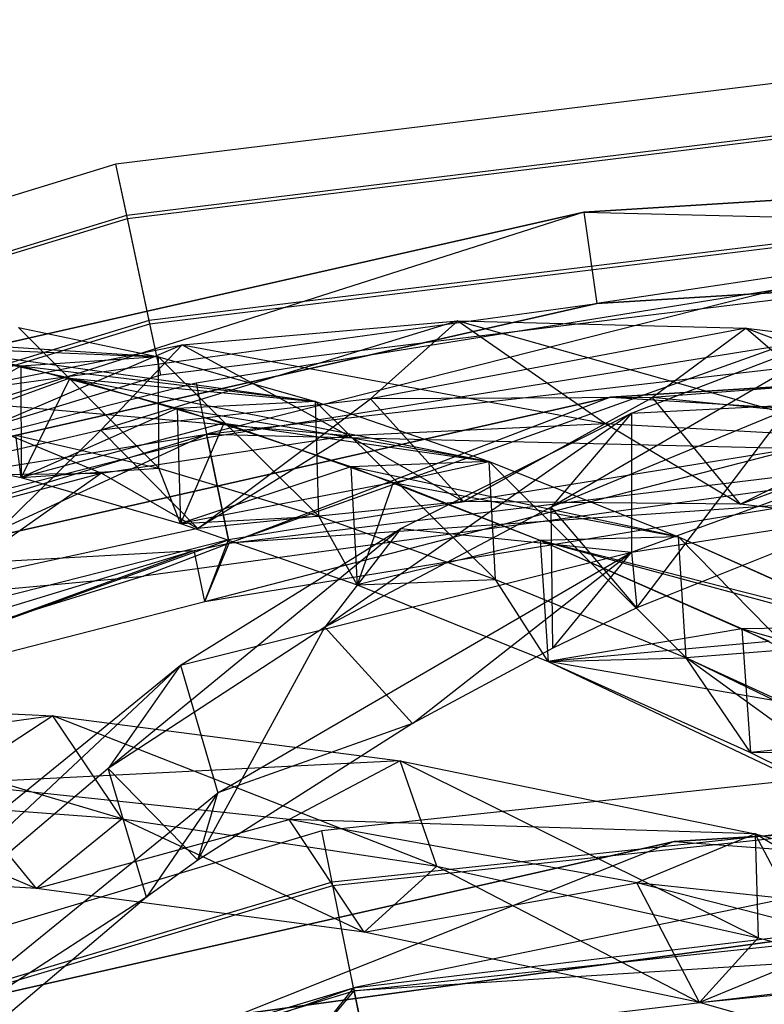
# Model space of a CAD drawing. Extents: x 5.4 to 34.8, y -14.7 to 14.7.
# Tile 220 of 251: x 16.9 to 18.5, y 12.6 to 14.7. Entities that reach past the tile are written whole.
import ezdxf

# ---------------------------------------------------------------- set-up
doc = ezdxf.new("R2010")
doc.units = 0
doc.header["$LTSCALE"] = 2.54
doc.layers.get('0').update_dxf_attribs({"color": 13, "linetype": 'CONTINUOUS'})

# ---------------------------------------------------------------- blocks, each defined once
blk = doc.blocks.new('BOHO_S_PM_7777_STL')
at = {"color": 0}
for p, q in [((19.6077, 14.7244, 7.6533), (17.0587, 14.4114, 7.6533)), ((19.6077, 14.7244, 7.6533), (17.0587, 14.4114, 7.6533)), ((17.0822, 14.3009, 7.8575), (19.6117, 14.6115, 7.8575)), ((17.0822, 14.3009, 7.8575), (19.6117, 14.6115, 7.8575)), ((17.0837, 14.2937, 7.4533), (19.6119, 14.6041, 7.4533)), ((17.0837, 14.2937, 7.4533), (19.6119, 14.6041, 7.4533)), ((20.3936, 14.451, 10.1567), (18.072, 14.3075, 10.1567)), ((18.072, 14.3075, 9.9567), (20.3936, 14.451, 9.9567)), ((18.072, 14.3075, 9.9567), (20.3936, 14.451, 9.9567)), ((18.072, 14.3075, 9.9567), (20.3936, 14.451, 10.1567)), ((18.072, 14.3075, 9.9567), (20.3936, 14.451, 10.1567)), ((20.3936, 14.451, 10.1567), (18.072, 14.3075, 10.1567)), ((20.3936, 14.451, 10.1567), (18.1003, 14.1095, 10.1567)), ((20.3936, 14.451, 10.1567), (18.1003, 14.1095, 10.1567)), ((17.0587, 14.4114, 7.6533), (14.6027, 13.6606, 7.6533)), ((17.0587, 14.4114, 7.6533), (14.6027, 13.6606, 7.6533)), ((17.0822, 14.3009, 7.8575), (17.0587, 14.4114, 7.6533)), ((17.0822, 14.3009, 7.8575), (17.0587, 14.4114, 7.6533)), ((17.0837, 14.2937, 7.4533), (17.0587, 14.4114, 7.6533)), ((17.0837, 14.2937, 7.4533), (17.0587, 14.4114, 7.6533)), ((19.6198, 14.3782, 7.8618), (17.1307, 14.0726, 7.8618)), ((19.6198, 14.3782, 7.8618), (17.1307, 14.0726, 7.8618)), ((17.1322, 14.0654, 7.4575), (19.6201, 14.3709, 7.4575)), ((17.1322, 14.0654, 7.4575), (19.6201, 14.3709, 7.4575)), ((14.645, 13.5558, 7.8575), (17.0822, 14.3009, 7.8575)), ((14.645, 13.5558, 7.8575), (17.0822, 14.3009, 7.8575)), ((14.6478, 13.549, 7.4533), (17.0837, 14.2937, 7.4533)), ((14.6478, 13.549, 7.4533), (17.0837, 14.2937, 7.4533)), ((18.072, 14.3075, 10.1567), (15.8034, 13.7934, 10.1567)), ((15.8034, 13.7934, 9.9567), (18.072, 14.3075, 9.9567)), ((15.8034, 13.7934, 9.9567), (18.072, 14.3075, 9.9567)), ((15.8034, 13.7934, 9.9567), (18.072, 14.3075, 10.1567)), ((15.8034, 13.7934, 9.9567), (18.072, 14.3075, 10.1567)), ((18.072, 14.3075, 10.1567), (15.8034, 13.7934, 10.1567)), ((18.072, 14.3075, 10.1567), (15.8632, 13.6025, 10.1567)), ((18.072, 14.3075, 10.1567), (15.8632, 13.6025, 10.1567)), ((17.1307, 14.0726, 7.8618), (17.0822, 14.3009, 7.8575)), ((17.1307, 14.0726, 7.8618), (17.0822, 14.3009, 7.8575)), ((17.1322, 14.0654, 7.4575), (17.0837, 14.2937, 7.4533)), ((17.1322, 14.0654, 7.4575), (17.0837, 14.2937, 7.4533)), ((18.072, 14.3075, 10.1567), (18.1003, 14.1095, 10.1567)), ((18.072, 14.3075, 10.1567), (18.1003, 14.1095, 10.1567)), ((18.072, 14.3075, 9.9567), (18.1003, 14.1095, 9.9567)), ((18.072, 14.3075, 9.9567), (18.1003, 14.1095, 9.9567)), ((18.072, 14.3075, 9.9567), (20.3898, 14.2511, 9.9567)), ((18.072, 14.3075, 9.9567), (20.3898, 14.2511, 9.9567)), ((18.072, 14.3075, 9.9567), (18.072, 14.3075, 10.1567)), ((18.072, 14.3075, 9.9567), (18.072, 14.3075, 10.1567)), ((17.1557, 13.9548, 7.6618), (19.624, 14.2579, 7.6618)), ((17.1557, 13.9548, 7.6618), (19.624, 14.2579, 7.6618)), ((18.1003, 14.1095, 10.1567), (20.3898, 14.2511, 10.1567)), ((20.3898, 14.2511, 10.1567), (18.1003, 14.1095, 9.9567)), ((18.1003, 14.1095, 9.9567), (20.3898, 14.2511, 9.9567)), ((20.3898, 14.2511, 10.1567), (18.1003, 14.1095, 9.9567)), ((18.1003, 14.1095, 10.1567), (20.3898, 14.2511, 10.1567)), ((18.1003, 14.1095, 9.9567), (20.3898, 14.2511, 9.9567)), ((18.493, 14.1399, 12.1533), (17.2321, 13.9369, 12.1533)), ((18.493, 14.1399, 12.1533), (17.2321, 13.9369, 12.1533)), ((18.493, 14.1399, 12.1533), (17.2551, 13.8263, 12.3575)), ((18.493, 14.1399, 12.1533), (17.2551, 13.8263, 12.3575)), ((15.8034, 13.7934, 9.9567), (18.1003, 14.1095, 9.9567)), ((15.8034, 13.7934, 9.9567), (18.1003, 14.1095, 9.9567)), ((15.8632, 13.6025, 10.1567), (18.1003, 14.1095, 10.1567)), ((18.1003, 14.1095, 10.1567), (15.8632, 13.6025, 9.9567)), ((15.8632, 13.6025, 9.9567), (18.1003, 14.1095, 9.9567)), ((18.1003, 14.1095, 10.1567), (15.8632, 13.6025, 9.9567)), ((15.8632, 13.6025, 10.1567), (18.1003, 14.1095, 10.1567)), ((15.8632, 13.6025, 9.9567), (18.1003, 14.1095, 9.9567)), ((17.2551, 13.8263, 12.3575), (19.7699, 14.116, 12.3575)), ((17.2551, 13.8263, 12.3575), (19.7699, 14.116, 12.3575)), ((18.1003, 14.1095, 10.1567), (18.1003, 14.1095, 9.9567)), ((18.1003, 14.1095, 10.1567), (18.1003, 14.1095, 9.9567)), ((17.1307, 14.0726, 7.8618), (14.7325, 13.3394, 7.8618)), ((17.1307, 14.0726, 7.8618), (14.7325, 13.3394, 7.8618)), ((14.7352, 13.3326, 7.4575), (17.1322, 14.0654, 7.4575)), ((14.7352, 13.3326, 7.4575), (17.1322, 14.0654, 7.4575)), ((17.1518, 13.753, 11.4235), (16.8479, 14.0577, 10.5406)), ((16.8479, 14.0577, 10.5406), (17.1509, 13.9943, 11.2453)), ((17.1518, 13.753, 11.4235), (16.8479, 14.0577, 10.5406)), ((16.8479, 14.0577, 10.5406), (17.1509, 13.9943, 11.2453)), ((16.8479, 14.0577, 10.5406), (17.1509, 13.9943, 11.2453)), ((17.7993, 14.0718, 11.2955), (17.0263, 13.8355, 10.3822)), ((17.7993, 14.0718, 11.2955), (17.0263, 13.8355, 10.3822)), ((17.1557, 13.9548, 7.6618), (17.1307, 14.0726, 7.8618)), ((17.1557, 13.9548, 7.6618), (17.1307, 14.0726, 7.8618)), ((17.1557, 13.9548, 7.6618), (17.1322, 14.0654, 7.4575)), ((17.1557, 13.9548, 7.6618), (17.1322, 14.0654, 7.4575)), ((17.2019, 14.02, 10.5407), (17.7993, 14.0718, 11.2955)), ((17.2019, 14.02, 10.5407), (17.7993, 14.0718, 11.2955)), ((17.7993, 14.0718, 11.2955), (17.6101, 13.9033, 11.1349)), ((17.7993, 14.0718, 11.2955), (17.6101, 13.9033, 11.1349)), ((17.7993, 14.0718, 11.2955), (18.119, 13.8498, 11.4341)), ((17.7993, 14.0718, 11.2955), (18.119, 13.8498, 11.4341)), ((17.7993, 14.0718, 11.2955), (18.6985, 13.8172, 12.0944)), ((17.7993, 14.0718, 11.2955), (18.6985, 13.8172, 12.0944)), ((17.7993, 14.0718, 11.2955), (18.4235, 14.0564, 12.0247)), ((17.7993, 14.0718, 11.2955), (18.4235, 14.0564, 12.0247)), ((18.6936, 14.0718, 7.3511), (18.0015, 13.6684, 6.3971)), ((18.6936, 14.0718, 7.3511), (18.0015, 13.6684, 6.3971)), ((18.1748, 13.8721, 6.5329), (18.6936, 14.0718, 7.3511)), ((18.1748, 13.8721, 6.5329), (18.6936, 14.0718, 7.3511)), ((18.4235, 14.0564, 12.0247), (17.6101, 13.9033, 11.1349)), ((18.4235, 14.0564, 12.0247), (17.6101, 13.9033, 11.1349)), ((20.386, 14.0463, 4.4547), (18.1294, 13.9068, 4.4547)), ((18.1294, 13.9068, 4.4547), (20.386, 14.0463, 4.6547)), ((18.1294, 13.9068, 4.4547), (20.386, 14.0463, 4.6547)), ((18.1294, 13.9068, 4.6547), (20.386, 14.0463, 4.6547)), ((20.386, 14.0463, 4.4547), (18.1294, 13.9068, 4.4547)), ((18.1294, 13.9068, 4.6547), (20.386, 14.0463, 4.6547)), ((18.4235, 14.0564, 12.0247), (18.2207, 13.9057, 11.863)), ((18.4235, 14.0564, 12.0247), (18.2207, 13.9057, 11.863)), ((18.4235, 14.0564, 12.0247), (18.6985, 13.8172, 12.0944)), ((18.4235, 14.0564, 12.0247), (18.6985, 13.8172, 12.0944)), ((18.4235, 14.0564, 12.0247), (19.2976, 13.7192, 12.7274)), ((18.4235, 14.0564, 12.0247), (19.2976, 13.7192, 12.7274)), ((18.4235, 14.0564, 12.0247), (19.0785, 13.972, 12.7192)), ((18.4235, 14.0564, 12.0247), (19.0785, 13.972, 12.7192)), ((17.2019, 14.02, 10.5407), (16.47, 13.7064, 9.6093)), ((17.2019, 14.02, 10.5407), (16.47, 13.7064, 9.6093)), ((16.8527, 13.9739, 11.2192), (16.5518, 14.0321, 10.4994)), ((17.1509, 13.9943, 11.2453), (16.5518, 14.0321, 10.4994)), ((16.8527, 13.9739, 11.2192), (16.5518, 14.0321, 10.4994)), ((17.1509, 13.9943, 11.2453), (16.5518, 14.0321, 10.4994)), ((16.6325, 13.9052, 9.7644), (17.2019, 14.02, 10.5407)), ((16.6325, 13.9052, 9.7644), (17.2019, 14.02, 10.5407)), ((16.9589, 13.9476, 11.4493), (16.66, 14.0143, 10.771)), ((16.66, 14.0143, 10.771), (17.1509, 13.9943, 11.2453)), ((16.66, 14.0143, 10.771), (17.1509, 13.9943, 11.2453)), ((16.66, 14.0143, 10.771), (17.4906, 13.8975, 11.9268)), ((16.66, 14.0143, 10.771), (17.4906, 13.8975, 11.9268)), ((16.9589, 13.9476, 11.4493), (16.66, 14.0143, 10.771)), ((17.2019, 14.02, 10.5407), (17.0263, 13.8355, 10.3822)), ((17.2019, 14.02, 10.5407), (17.0263, 13.8355, 10.3822)), ((17.2019, 14.02, 10.5407), (17.5617, 13.8236, 10.749)), ((17.2019, 14.02, 10.5407), (17.5617, 13.8236, 10.749)), ((17.2019, 14.02, 10.5407), (18.119, 13.8498, 11.4341)), ((17.2019, 14.02, 10.5407), (18.119, 13.8498, 11.4341)), ((17.2565, 13.8191, 11.9533), (18.5068, 14.0203, 11.9533)), ((17.2565, 13.8191, 11.9533), (18.5068, 14.0203, 11.9533)), ((18.5068, 14.0203, 11.9533), (17.3039, 13.5905, 11.9575)), ((18.5068, 14.0203, 11.9533), (17.3039, 13.5905, 11.9575)), ((17.1509, 13.9943, 11.2453), (16.8527, 13.9739, 11.2192)), ((17.1509, 13.9943, 11.2453), (16.8527, 13.9739, 11.2192)), ((17.4982, 13.6487, 12.0943), (17.1509, 13.9943, 11.2453)), ((17.1509, 13.9943, 11.2453), (17.4906, 13.8975, 11.9268)), ((17.4982, 13.6487, 12.0943), (17.1509, 13.9943, 11.2453)), ((17.1518, 13.753, 11.4235), (17.1509, 13.9943, 11.2453)), ((17.1518, 13.753, 11.4235), (17.1509, 13.9943, 11.2453)), ((17.1509, 13.9943, 11.2453), (17.4906, 13.8975, 11.9268)), ((17.1509, 13.9943, 11.2453), (17.4906, 13.8975, 11.9268)), ((16.8527, 13.9739, 11.2192), (16.5459, 13.7984, 10.6875)), ((16.8527, 13.9739, 11.2192), (16.5459, 13.7984, 10.6875)), ((17.1912, 13.8818, 11.917), (16.8527, 13.9739, 11.2192)), ((16.8527, 13.9739, 11.2192), (16.8536, 13.7326, 11.3974)), ((16.8527, 13.9739, 11.2192), (16.8536, 13.7326, 11.3974)), ((17.4906, 13.8975, 11.9268), (16.8527, 13.9739, 11.2192)), ((17.1912, 13.8818, 11.917), (16.8527, 13.9739, 11.2192)), ((17.4906, 13.8975, 11.9268), (16.8527, 13.9739, 11.2192)), ((19.0785, 13.972, 12.7192), (18.2207, 13.9057, 11.863)), ((19.0785, 13.972, 12.7192), (18.2207, 13.9057, 11.863)), ((14.7776, 13.2278, 7.6618), (17.1557, 13.9548, 7.6618)), ((14.7776, 13.2278, 7.6618), (17.1557, 13.9548, 7.6618)), ((17.2321, 13.9369, 12.1533), (15.9944, 13.6218, 12.1533)), ((17.2321, 13.9369, 12.1533), (15.9944, 13.6218, 12.1533)), ((16.9589, 13.9476, 11.4493), (16.5459, 13.7984, 10.6875)), ((16.9589, 13.9476, 11.4493), (16.5459, 13.7984, 10.6875)), ((16.9589, 13.9476, 11.4493), (16.8536, 13.7326, 11.3974)), ((16.9589, 13.9476, 11.4493), (16.8536, 13.7326, 11.3974)), ((17.292, 13.8502, 12.1065), (16.9589, 13.9476, 11.4493)), ((16.9589, 13.9476, 11.4493), (17.4906, 13.8975, 11.9268)), ((16.9589, 13.9476, 11.4493), (17.4906, 13.8975, 11.9268)), ((16.9589, 13.9476, 11.4493), (17.8672, 13.7673, 12.5818)), ((17.292, 13.8502, 12.1065), (16.9589, 13.9476, 11.4493)), ((16.9589, 13.9476, 11.4493), (17.8672, 13.7673, 12.5818)), ((17.2321, 13.9369, 12.1533), (17.2551, 13.8263, 12.3575)), ((17.2321, 13.9369, 12.1533), (17.2551, 13.8263, 12.3575)), ((17.2321, 13.9369, 12.1533), (17.2565, 13.8191, 11.9533)), ((17.2321, 13.9369, 12.1533), (17.2565, 13.8191, 11.9533)), ((18.1748, 13.5708, 6.324), (19.1396, 13.9207, 7.8345)), ((18.1748, 13.8721, 6.5329), (19.1396, 13.9207, 7.8345)), ((18.1748, 13.5708, 6.324), (19.1396, 13.9207, 7.8345)), ((18.1748, 13.8721, 6.5329), (19.1396, 13.9207, 7.8345)), ((18.1294, 13.9068, 4.4547), (15.9244, 13.4071, 4.4547)), ((15.9244, 13.4071, 4.4547), (18.1294, 13.9068, 4.6547)), ((15.9244, 13.4071, 4.4547), (18.1294, 13.9068, 4.6547)), ((15.9244, 13.4071, 4.6547), (18.1294, 13.9068, 4.6547)), ((18.1294, 13.9068, 4.4547), (15.9244, 13.4071, 4.4547)), ((15.9244, 13.4071, 4.6547), (18.1294, 13.9068, 4.6547)), ((16.6325, 13.9052, 9.7644), (17.0273, 13.7417, 10.0428)), ((16.6325, 13.9052, 9.7644), (17.0273, 13.7417, 10.0428)), ((16.6325, 13.9052, 9.7644), (17.5617, 13.8236, 10.749)), ((16.6325, 13.9052, 9.7644), (17.5617, 13.8236, 10.749)), ((17.6101, 13.9033, 11.1349), (17.0263, 13.8355, 10.3822)), ((17.6101, 13.9033, 11.1349), (17.0263, 13.8355, 10.3822)), ((18.1294, 13.9068, 4.4547), (17.1183, 13.5192, 4.4547)), ((18.1294, 13.9068, 4.4547), (17.1183, 13.5192, 4.4547)), ((18.1294, 13.9068, 4.6547), (17.1183, 13.5192, 4.6547)), ((18.1294, 13.9068, 4.6547), (17.1183, 13.5192, 4.6547)), ((17.4906, 13.8975, 11.9268), (17.1912, 13.8818, 11.917)), ((17.4906, 13.8975, 11.9268), (17.1912, 13.8818, 11.917)), ((17.2364, 13.622, 10.3979), (17.6101, 13.9033, 11.1349)), ((17.2364, 13.622, 10.3979), (17.6101, 13.9033, 11.1349)), ((17.8806, 13.5115, 12.7379), (17.4906, 13.8975, 11.9268)), ((17.4906, 13.8975, 11.9268), (17.8672, 13.7673, 12.5818)), ((17.8806, 13.5115, 12.7379), (17.4906, 13.8975, 11.9268)), ((17.4982, 13.6487, 12.0943), (17.4906, 13.8975, 11.9268)), ((17.4982, 13.6487, 12.0943), (17.4906, 13.8975, 11.9268)), ((17.4906, 13.8975, 11.9268), (17.8672, 13.7673, 12.5818)), ((17.4906, 13.8975, 11.9268), (17.8672, 13.7673, 12.5818)), ((18.2207, 13.9057, 11.863), (17.6101, 13.9033, 11.1349)), ((18.2207, 13.9057, 11.863), (17.6101, 13.9033, 11.1349)), ((17.8111, 13.6806, 11.1316), (17.6101, 13.9033, 11.1349)), ((17.8111, 13.6806, 11.1316), (17.6101, 13.9033, 11.1349)), ((17.8111, 13.6806, 11.1316), (18.2207, 13.9057, 11.863)), ((17.8111, 13.6806, 11.1316), (18.2207, 13.9057, 11.863)), ((18.1294, 13.9068, 4.4547), (18.1294, 13.9068, 4.6547)), ((18.1294, 13.9068, 4.4547), (18.1294, 13.9068, 4.6547)), ((18.1294, 13.9068, 4.4547), (19.3844, 13.8292, 4.4547)), ((18.1294, 13.9068, 4.4547), (19.3844, 13.8292, 4.4547)), ((18.1294, 13.9068, 4.6547), (19.3844, 13.8292, 4.6547)), ((18.1294, 13.9068, 4.6547), (19.3844, 13.8292, 4.6547)), ((18.4109, 13.675, 11.8393), (18.2207, 13.9057, 11.863)), ((18.4109, 13.675, 11.8393), (18.2207, 13.9057, 11.863)), ((18.8585, 13.8424, 12.5618), (18.2207, 13.9057, 11.863)), ((18.8585, 13.8424, 12.5618), (18.2207, 13.9057, 11.863)), ((17.1912, 13.8818, 11.917), (16.8536, 13.7326, 11.3974)), ((17.1912, 13.8818, 11.917), (16.8536, 13.7326, 11.3974)), ((17.5675, 13.7557, 12.5886), (17.1912, 13.8818, 11.917)), ((17.1912, 13.8818, 11.917), (17.1987, 13.6331, 12.0846)), ((17.1912, 13.8818, 11.917), (17.1987, 13.6331, 12.0846)), ((17.8672, 13.7673, 12.5818), (17.1912, 13.8818, 11.917)), ((17.5675, 13.7557, 12.5886), (17.1912, 13.8818, 11.917)), ((17.8672, 13.7673, 12.5818), (17.1912, 13.8818, 11.917)), ((17.3039, 13.5905, 11.9575), (19.6193, 13.8705, 11.9575)), ((17.3039, 13.5905, 11.9575), (19.6193, 13.8705, 11.9575)), ((18.1748, 13.8721, 6.5329), (17.5109, 13.4082, 5.5848)), ((18.1748, 13.8721, 6.5329), (17.5109, 13.4082, 5.5848)), ((17.6759, 13.6224, 5.7148), (18.1748, 13.8721, 6.5329)), ((17.6759, 13.6224, 5.7148), (18.1748, 13.8721, 6.5329)), ((18.5117, 13.8795, 7.2098), (18.0015, 13.6684, 6.3971)), ((18.5117, 13.8795, 7.2098), (18.0015, 13.6684, 6.3971)), ((18.1748, 13.8721, 6.5329), (18.0015, 13.6684, 6.3971)), ((18.1748, 13.8721, 6.5329), (18.0015, 13.6684, 6.3971)), ((18.1748, 13.8721, 6.5329), (18.1748, 13.5708, 6.324)), ((18.1748, 13.8721, 6.5329), (18.1748, 13.5708, 6.324)), ((18.187, 13.4505, 6.4872), (18.5117, 13.8795, 7.2098)), ((18.187, 13.4505, 6.4872), (18.5117, 13.8795, 7.2098)), ((17.292, 13.8502, 12.1065), (16.8536, 13.7326, 11.3974)), ((17.292, 13.8502, 12.1065), (16.8536, 13.7326, 11.3974)), ((17.292, 13.8502, 12.1065), (17.1987, 13.6331, 12.0846)), ((17.292, 13.8502, 12.1065), (17.1987, 13.6331, 12.0846)), ((17.659, 13.722, 12.7389), (17.292, 13.8502, 12.1065)), ((17.292, 13.8502, 12.1065), (17.8672, 13.7673, 12.5818)), ((17.292, 13.8502, 12.1065), (17.8672, 13.7673, 12.5818)), ((17.659, 13.722, 12.7389), (17.292, 13.8502, 12.1065)), ((17.5617, 13.8236, 10.749), (18.119, 13.8498, 11.4341)), ((17.5617, 13.8236, 10.749), (18.119, 13.8498, 11.4341)), ((18.119, 13.8498, 11.4341), (17.8111, 13.6806, 11.1316)), ((18.119, 13.8498, 11.4341), (17.8111, 13.6806, 11.1316)), ((18.119, 13.8498, 11.4341), (18.4109, 13.675, 11.8393)), ((18.119, 13.8498, 11.4341), (18.4109, 13.675, 11.8393)), ((18.119, 13.8498, 11.4341), (18.6985, 13.8172, 12.0944)), ((18.119, 13.8498, 11.4341), (18.6985, 13.8172, 12.0944)), ((14.8323, 13.0922, 12.3575), (17.2551, 13.8263, 12.3575)), ((14.8323, 13.0922, 12.3575), (17.2551, 13.8263, 12.3575)), ((15.9944, 13.6218, 12.1533), (17.2551, 13.8263, 12.3575)), ((15.9944, 13.6218, 12.1533), (17.2551, 13.8263, 12.3575)), ((16.0949, 13.2903, 12.3618), (17.2551, 13.8263, 12.3575)), ((16.0949, 13.2903, 12.3618), (17.2551, 13.8263, 12.3575)), ((17.0263, 13.8355, 10.3822), (16.47, 13.7064, 9.6093)), ((17.0263, 13.8355, 10.3822), (16.47, 13.7064, 9.6093)), ((16.6877, 13.5027, 9.6423), (17.0263, 13.8355, 10.3822)), ((16.6877, 13.5027, 9.6423), (17.0263, 13.8355, 10.3822)), ((16.8536, 13.7326, 11.3974), (16.8421, 13.824, 10.7287)), ((16.8421, 13.824, 10.7287), (17.1518, 13.753, 11.4235)), ((16.8536, 13.7326, 11.3974), (16.8421, 13.824, 10.7287)), ((16.8421, 13.824, 10.7287), (17.1518, 13.753, 11.4235)), ((17.2364, 13.622, 10.3979), (17.0263, 13.8355, 10.3822)), ((17.2364, 13.622, 10.3979), (17.0263, 13.8355, 10.3822)), ((17.0273, 13.7417, 10.0428), (17.5617, 13.8236, 10.749)), ((17.0273, 13.7417, 10.0428), (17.5617, 13.8236, 10.749)), ((19.3844, 13.8292, 4.4547), (17.1183, 13.5192, 4.4547)), ((19.3844, 13.8292, 4.6547), (17.1183, 13.5192, 4.4547)), ((19.3844, 13.8292, 4.4547), (17.1183, 13.5192, 4.4547)), ((19.3844, 13.8292, 4.6547), (17.1183, 13.5192, 4.4547)), ((19.3844, 13.8292, 4.6547), (17.1183, 13.5192, 4.6547)), ((19.3844, 13.8292, 4.6547), (17.1183, 13.5192, 4.6547)), ((17.5617, 13.8236, 10.749), (17.2364, 13.622, 10.3979)), ((17.5617, 13.8236, 10.749), (17.2364, 13.622, 10.3979)), ((17.2551, 13.8263, 12.3575), (18.5327, 13.7957, 12.3618)), ((17.3024, 13.5977, 12.3618), (17.2551, 13.8263, 12.3575)), ((17.3024, 13.5977, 12.3618), (17.2551, 13.8263, 12.3575)), ((17.2551, 13.8263, 12.3575), (18.5327, 13.7957, 12.3618)), ((17.5617, 13.8236, 10.749), (17.8111, 13.6806, 11.1316)), ((17.5617, 13.8236, 10.749), (17.8111, 13.6806, 11.1316)), ((18.4109, 13.675, 11.8393), (18.8585, 13.8424, 12.5618)), ((18.4109, 13.675, 11.8393), (18.8585, 13.8424, 12.5618)), ((16.0294, 13.5066, 11.9533), (17.2565, 13.8191, 11.9533)), ((16.0294, 13.5066, 11.9533), (17.2565, 13.8191, 11.9533)), ((17.2565, 13.8191, 11.9533), (17.3039, 13.5905, 11.9575)), ((17.2565, 13.8191, 11.9533), (17.3039, 13.5905, 11.9575)), ((18.6985, 13.8172, 12.0944), (18.4109, 13.675, 11.8393)), ((18.6985, 13.8172, 12.0944), (18.4109, 13.675, 11.8393)), ((16.5459, 13.7984, 10.6875), (16.8536, 13.7326, 11.3974)), ((16.5459, 13.7984, 10.6875), (16.8536, 13.7326, 11.3974)), ((16.5459, 13.7984, 10.6875), (16.8536, 13.7326, 11.3974)), ((17.2513, 13.464, 12.1618), (18.5327, 13.7957, 12.3618)), ((17.2513, 13.464, 12.1618), (18.5327, 13.7957, 12.3618)), ((18.5327, 13.7957, 12.3618), (17.3024, 13.5977, 12.3618)), ((18.5327, 13.7957, 12.3618), (17.3024, 13.5977, 12.3618)), ((17.8672, 13.7673, 12.5818), (17.5675, 13.7557, 12.5886)), ((17.8672, 13.7673, 12.5818), (17.5675, 13.7557, 12.5886)), ((17.659, 13.722, 12.7389), (17.8672, 13.7673, 12.5818)), ((17.659, 13.722, 12.7389), (17.8672, 13.7673, 12.5818)), ((18.2939, 13.342, 13.3555), (17.8672, 13.7673, 12.5818)), ((17.8672, 13.7673, 12.5818), (18.2768, 13.6043, 13.2109)), ((18.2939, 13.342, 13.3555), (17.8672, 13.7673, 12.5818)), ((17.8806, 13.5115, 12.7379), (17.8672, 13.7673, 12.5818)), ((17.8806, 13.5115, 12.7379), (17.8672, 13.7673, 12.5818)), ((17.8672, 13.7673, 12.5818), (18.2768, 13.6043, 13.2109)), ((17.8672, 13.7673, 12.5818), (18.2768, 13.6043, 13.2109)), ((16.0918, 13.7314, 8.9712), (17.0273, 13.7417, 10.0428)), ((16.0918, 13.7314, 8.9712), (17.0273, 13.7417, 10.0428)), ((16.5166, 13.607, 9.3192), (17.0273, 13.7417, 10.0428)), ((16.5166, 13.607, 9.3192), (17.0273, 13.7417, 10.0428)), ((17.0273, 13.7417, 10.0428), (16.6877, 13.5027, 9.6423)), ((17.0273, 13.7417, 10.0428), (16.6877, 13.5027, 9.6423)), ((16.8536, 13.7326, 11.3974), (17.1518, 13.753, 11.4235)), ((16.8536, 13.7326, 11.3974), (17.1518, 13.753, 11.4235)), ((17.0273, 13.7417, 10.0428), (17.2364, 13.622, 10.3979)), ((17.0273, 13.7417, 10.0428), (17.2364, 13.622, 10.3979)), ((17.1987, 13.6331, 12.0846), (17.1518, 13.753, 11.4235)), ((17.1518, 13.753, 11.4235), (17.4982, 13.6487, 12.0943)), ((17.1987, 13.6331, 12.0846), (17.1518, 13.753, 11.4235)), ((17.1518, 13.753, 11.4235), (17.4982, 13.6487, 12.0943)), ((17.5675, 13.7557, 12.5886), (17.1987, 13.6331, 12.0846)), ((17.5675, 13.7557, 12.5886), (17.1987, 13.6331, 12.0846)), ((17.9776, 13.5964, 13.2319), (17.5675, 13.7557, 12.5886)), ((17.5675, 13.7557, 12.5886), (17.5809, 13.4999, 12.7447)), ((17.5675, 13.7557, 12.5886), (17.5809, 13.4999, 12.7447)), ((18.2768, 13.6043, 13.2109), (17.5675, 13.7557, 12.5886)), ((17.9776, 13.5964, 13.2319), (17.5675, 13.7557, 12.5886)), ((18.2768, 13.6043, 13.2109), (17.5675, 13.7557, 12.5886)), ((16.8536, 13.7326, 11.3974), (17.1987, 13.6331, 12.0846)), ((16.8536, 13.7326, 11.3974), (17.1987, 13.6331, 12.0846)), ((16.8536, 13.7326, 11.3974), (17.1987, 13.6331, 12.0846)), ((17.659, 13.722, 12.7389), (17.1987, 13.6331, 12.0846)), ((17.659, 13.722, 12.7389), (17.1987, 13.6331, 12.0846)), ((17.659, 13.722, 12.7389), (17.5809, 13.4999, 12.7447)), ((17.659, 13.722, 12.7389), (17.5809, 13.4999, 12.7447)), ((17.9776, 13.5964, 13.2319), (17.659, 13.722, 12.7389)), ((17.659, 13.722, 12.7389), (18.2768, 13.6043, 13.2109)), ((17.659, 13.722, 12.7389), (18.2768, 13.6043, 13.2109)), ((17.9776, 13.5964, 13.2319), (17.659, 13.722, 12.7389)), ((17.8111, 13.6806, 11.1316), (17.2364, 13.622, 10.3979)), ((17.8111, 13.6806, 11.1316), (17.2364, 13.622, 10.3979)), ((17.2513, 13.464, 12.1618), (18.5465, 13.6762, 12.1618)), ((17.2513, 13.464, 12.1618), (18.5465, 13.6762, 12.1618)), ((18.5465, 13.6762, 12.1618), (17.3039, 13.5905, 11.9575)), ((18.5465, 13.6762, 12.1618), (17.3039, 13.5905, 11.9575)), ((18.4109, 13.675, 11.8393), (17.8111, 13.6806, 11.1316)), ((18.4109, 13.675, 11.8393), (17.8111, 13.6806, 11.1316)), ((19.0301, 13.5996, 12.5216), (18.4109, 13.675, 11.8393)), ((19.0301, 13.5996, 12.5216), (18.4109, 13.675, 11.8393)), ((18.0015, 13.6684, 6.3971), (17.5109, 13.4082, 5.5848)), ((18.0015, 13.6684, 6.3971), (17.5109, 13.4082, 5.5848)), ((18.0046, 13.363, 6.1903), (18.0015, 13.6684, 6.3971)), ((18.0046, 13.363, 6.1903), (18.0015, 13.6684, 6.3971)), ((18.187, 13.4505, 6.4872), (18.0015, 13.6684, 6.3971)), ((18.187, 13.4505, 6.4872), (18.0015, 13.6684, 6.3971)), ((18.1748, 13.5708, 6.324), (18.6916, 13.6523, 7.2874)), ((18.1748, 13.5708, 6.324), (18.6916, 13.6523, 7.2874)), ((18.6916, 13.6523, 7.2874), (18.187, 13.4505, 6.4872)), ((18.6916, 13.6523, 7.2874), (18.187, 13.4505, 6.4872)), ((17.1987, 13.6331, 12.0846), (17.4982, 13.6487, 12.0943)), ((17.1987, 13.6331, 12.0846), (17.4982, 13.6487, 12.0943)), ((17.1987, 13.6331, 12.0846), (17.5809, 13.4999, 12.7447)), ((17.1987, 13.6331, 12.0846), (17.5809, 13.4999, 12.7447)), ((17.1987, 13.6331, 12.0846), (17.5809, 13.4999, 12.7447)), ((17.5809, 13.4999, 12.7447), (17.4982, 13.6487, 12.0943)), ((17.4982, 13.6487, 12.0943), (17.8806, 13.5115, 12.7379)), ((17.5809, 13.4999, 12.7447), (17.4982, 13.6487, 12.0943)), ((17.4982, 13.6487, 12.0943), (17.8806, 13.5115, 12.7379)), ((17.2364, 13.622, 10.3979), (16.6877, 13.5027, 9.6423)), ((17.2364, 13.622, 10.3979), (16.6877, 13.5027, 9.6423)), ((17.6759, 13.6224, 5.7148), (17.0417, 13.1023, 4.7773)), ((17.6759, 13.6224, 5.7148), (17.0417, 13.1023, 4.7773)), ((17.1985, 13.3262, 4.9012), (17.6759, 13.6224, 5.7148)), ((17.1985, 13.3262, 4.9012), (17.6759, 13.6224, 5.7148)), ((17.6759, 13.6224, 5.7148), (17.5109, 13.4082, 5.5848)), ((17.6759, 13.6224, 5.7148), (17.5109, 13.4082, 5.5848)), ((17.6759, 13.6224, 5.7148), (18.1748, 13.5708, 6.324)), ((17.6759, 13.6224, 5.7148), (18.1748, 13.5708, 6.324)), ((17.3024, 13.5977, 12.3618), (16.0949, 13.2903, 12.3618)), ((17.3024, 13.5977, 12.3618), (16.0949, 13.2903, 12.3618)), ((16.1298, 13.1751, 12.1618), (17.3024, 13.5977, 12.3618)), ((16.1298, 13.1751, 12.1618), (17.3024, 13.5977, 12.3618)), ((17.2278, 13.5745, 11.9575), (17.3039, 13.5905, 11.9575)), ((17.2278, 13.5745, 11.9575), (17.3039, 13.5905, 11.9575)), ((17.2513, 13.464, 12.1618), (17.3024, 13.5977, 12.3618)), ((17.2513, 13.464, 12.1618), (17.3024, 13.5977, 12.3618)), ((17.2513, 13.464, 12.1618), (17.3039, 13.5905, 11.9575)), ((17.2513, 13.464, 12.1618), (17.3039, 13.5905, 11.9575)), ((17.9776, 13.5964, 13.2319), (17.5809, 13.4999, 12.7447)), ((17.9776, 13.5964, 13.2319), (17.5809, 13.4999, 12.7447)), ((17.9776, 13.5964, 13.2319), (17.5809, 13.4999, 12.7447)), ((18.2768, 13.6043, 13.2109), (17.9776, 13.5964, 13.2319)), ((18.2768, 13.6043, 13.2109), (17.9776, 13.5964, 13.2319)), ((18.2768, 13.6043, 13.2109), (17.9776, 13.5964, 13.2319)), ((18.2768, 13.6043, 13.2109), (17.9776, 13.5964, 13.2319)), ((18.4144, 13.4049, 13.8482), (17.9776, 13.5964, 13.2319)), ((17.9776, 13.5964, 13.2319), (17.9947, 13.3341, 13.3765)), ((17.9776, 13.5964, 13.2319), (17.9947, 13.3341, 13.3765)), ((18.7126, 13.4092, 13.8153), (17.9776, 13.5964, 13.2319)), ((18.4144, 13.4049, 13.8482), (17.9776, 13.5964, 13.2319)), ((18.7126, 13.4092, 13.8153), (17.9776, 13.5964, 13.2319)), ((18.4743, 13.377, 13.9285), (17.9776, 13.5964, 13.2319)), ((17.9776, 13.5964, 13.2319), (17.9947, 13.3341, 13.3765)), ((17.9776, 13.5964, 13.2319), (18.7724, 13.3808, 13.8942)), ((17.9776, 13.5964, 13.2319), (18.7724, 13.3808, 13.8942)), ((18.4743, 13.377, 13.9285), (17.9776, 13.5964, 13.2319)), ((18.7311, 13.1411, 13.9486), (18.2768, 13.6043, 13.2109)), ((18.2768, 13.6043, 13.2109), (18.7126, 13.4092, 13.8153)), ((18.7311, 13.1411, 13.9486), (18.2768, 13.6043, 13.2109)), ((18.2939, 13.342, 13.3555), (18.2768, 13.6043, 13.2109)), ((18.2939, 13.342, 13.3555), (18.2768, 13.6043, 13.2109)), ((18.2768, 13.6043, 13.2109), (18.7126, 13.4092, 13.8153)), ((18.2939, 13.342, 13.3555), (18.2768, 13.6043, 13.2109)), ((18.2768, 13.6043, 13.2109), (18.7724, 13.3808, 13.8942)), ((18.2768, 13.6043, 13.2109), (18.7724, 13.3808, 13.8942)), ((14.9235, 12.8694, 11.9575), (17.2278, 13.5745, 11.9575)), ((14.9235, 12.8694, 11.9575), (17.2278, 13.5745, 11.9575)), ((16.0294, 13.5066, 11.9533), (17.2278, 13.5745, 11.9575)), ((16.0294, 13.5066, 11.9533), (17.2278, 13.5745, 11.9575)), ((16.1298, 13.1751, 12.1618), (17.2278, 13.5745, 11.9575)), ((16.1298, 13.1751, 12.1618), (17.2278, 13.5745, 11.9575)), ((17.1985, 13.3262, 4.9012), (18.1748, 13.5708, 6.324)), ((17.1985, 13.3262, 4.9012), (18.1748, 13.5708, 6.324)), ((17.2513, 13.464, 12.1618), (17.2278, 13.5745, 11.9575)), ((17.2513, 13.464, 12.1618), (17.2278, 13.5745, 11.9575)), ((17.2795, 13.0498, 4.8168), (18.1748, 13.5708, 6.324)), ((17.2795, 13.0498, 4.8168), (18.1748, 13.5708, 6.324)), ((17.7012, 13.1997, 5.6867), (18.1748, 13.5708, 6.324)), ((17.7012, 13.1997, 5.6867), (18.1748, 13.5708, 6.324)), ((18.0046, 13.363, 6.1903), (18.1748, 13.5708, 6.324)), ((18.0046, 13.363, 6.1903), (18.1748, 13.5708, 6.324)), ((18.1748, 13.5708, 6.324), (18.187, 13.4505, 6.4872)), ((18.1748, 13.5708, 6.324), (18.187, 13.4505, 6.4872)), ((17.1183, 13.5192, 4.4547), (14.9341, 12.8404, 4.4547)), ((17.1183, 13.5192, 4.6547), (14.9341, 12.8404, 4.4547)), ((17.1183, 13.5192, 4.4547), (14.9341, 12.8404, 4.4547)), ((17.1183, 13.5192, 4.6547), (14.9341, 12.8404, 4.4547)), ((17.1183, 13.5192, 4.6547), (14.9341, 12.8404, 4.6547)), ((17.1183, 13.5192, 4.6547), (14.9341, 12.8404, 4.6547)), ((15.9244, 13.4071, 4.4547), (17.1183, 13.5192, 4.4547)), ((15.9244, 13.4071, 4.4547), (17.1183, 13.5192, 4.4547)), ((15.9244, 13.4071, 4.6547), (17.1183, 13.5192, 4.6547)), ((15.9244, 13.4071, 4.6547), (17.1183, 13.5192, 4.6547)), ((17.1183, 13.5192, 4.6547), (17.1183, 13.5192, 4.4547)), ((17.1183, 13.5192, 4.6547), (17.1183, 13.5192, 4.4547)), ((17.5809, 13.4999, 12.7447), (17.8806, 13.5115, 12.7379)), ((17.5809, 13.4999, 12.7447), (17.8806, 13.5115, 12.7379)), ((17.9947, 13.3341, 13.3765), (17.8806, 13.5115, 12.7379)), ((17.8806, 13.5115, 12.7379), (18.2939, 13.342, 13.3555)), ((17.9947, 13.3341, 13.3765), (17.8806, 13.5115, 12.7379)), ((17.8806, 13.5115, 12.7379), (18.2939, 13.342, 13.3555)), ((17.5809, 13.4999, 12.7447), (17.9947, 13.3341, 13.3765)), ((17.5809, 13.4999, 12.7447), (17.9947, 13.3341, 13.3765)), ((16.1298, 13.1751, 12.1618), (17.2513, 13.464, 12.1618)), ((16.1298, 13.1751, 12.1618), (17.2513, 13.464, 12.1618)), ((18.187, 13.4505, 6.4872), (18.0046, 13.363, 6.1903)), ((18.187, 13.4505, 6.4872), (18.0046, 13.363, 6.1903)), ((17.5109, 13.4082, 5.5848), (17.0417, 13.1023, 4.7773)), ((17.5109, 13.4082, 5.5848), (17.0417, 13.1023, 4.7773)), ((17.2362, 12.9035, 4.8902), (17.5109, 13.4082, 5.5848)), ((17.2362, 12.9035, 4.8902), (17.5109, 13.4082, 5.5848)), ((17.7012, 13.1997, 5.6867), (17.5109, 13.4082, 5.5848)), ((17.7012, 13.1997, 5.6867), (17.5109, 13.4082, 5.5848)), ((18.4144, 13.4049, 13.8482), (17.9947, 13.3341, 13.3765)), ((18.4144, 13.4049, 13.8482), (17.9947, 13.3341, 13.3765)), ((18.7126, 13.4092, 13.8153), (18.4144, 13.4049, 13.8482)), ((18.7126, 13.4092, 13.8153), (18.4144, 13.4049, 13.8482)), ((18.8705, 13.1826, 14.4388), (18.4144, 13.4049, 13.8482)), ((18.4144, 13.4049, 13.8482), (18.4329, 13.1368, 13.9815)), ((18.4144, 13.4049, 13.8482), (18.4329, 13.1368, 13.9815)), ((19.1675, 13.1832, 14.3964), (18.4144, 13.4049, 13.8482)), ((18.8705, 13.1826, 14.4388), (18.4144, 13.4049, 13.8482)), ((19.1675, 13.1832, 14.3964), (18.4144, 13.4049, 13.8482)), ((18.4743, 13.377, 13.9285), (17.9947, 13.3341, 13.3765)), ((18.4743, 13.377, 13.9285), (17.9947, 13.3341, 13.3765)), ((18.7724, 13.3808, 13.8942), (18.2939, 13.342, 13.3555)), ((18.7724, 13.3808, 13.8942), (18.2939, 13.342, 13.3555)), ((18.0046, 13.363, 6.1903), (17.7012, 13.1997, 5.6867)), ((18.0046, 13.363, 6.1903), (17.7012, 13.1997, 5.6867)), ((17.9947, 13.3341, 13.3765), (18.2939, 13.342, 13.3555)), ((17.9947, 13.3341, 13.3765), (18.2939, 13.342, 13.3555)), ((17.9947, 13.3341, 13.3765), (18.2939, 13.342, 13.3555)), ((17.9947, 13.3341, 13.3765), (18.4329, 13.1368, 13.9815)), ((17.9947, 13.3341, 13.3765), (18.4329, 13.1368, 13.9815)), ((17.9947, 13.3341, 13.3765), (18.8885, 12.9093, 14.5611)), ((18.8705, 13.1826, 14.4388), (17.9947, 13.3341, 13.3765)), ((18.8705, 13.1826, 14.4388), (17.9947, 13.3341, 13.3765)), ((17.9947, 13.3341, 13.3765), (18.8885, 12.9093, 14.5611)), ((18.4329, 13.1368, 13.9815), (18.2939, 13.342, 13.3555)), ((18.2939, 13.342, 13.3555), (18.7311, 13.1411, 13.9486)), ((18.4329, 13.1368, 13.9815), (18.2939, 13.342, 13.3555)), ((18.2939, 13.342, 13.3555), (18.7311, 13.1411, 13.9486)), ((19.1854, 12.9098, 14.5187), (18.2939, 13.342, 13.3555)), ((18.8885, 12.9093, 14.5611), (18.2939, 13.342, 13.3555)), ((19.1854, 12.9098, 14.5187), (18.2939, 13.342, 13.3555)), ((18.8885, 12.9093, 14.5611), (18.2939, 13.342, 13.3555)), ((17.1985, 13.3262, 4.9012), (16.1751, 12.367, 3.1935)), ((17.1985, 13.3262, 4.9012), (16.1751, 12.367, 3.1935)), ((16.3155, 12.6078, 3.3043), (17.1985, 13.3262, 4.9012)), ((16.3155, 12.6078, 3.3043), (17.1985, 13.3262, 4.9012)), ((17.1985, 13.3262, 4.9012), (17.0417, 13.1023, 4.7773)), ((17.1985, 13.3262, 4.9012), (17.0417, 13.1023, 4.7773)), ((17.1985, 13.3262, 4.9012), (17.2795, 13.0498, 4.8168)), ((17.1985, 13.3262, 4.9012), (17.2795, 13.0498, 4.8168)), ((17.0724, 12.9932, 13.9135), (16.194, 13.2523, 13.3773)), ((16.194, 13.2523, 13.3773), (16.9218, 13.2164, 14.0031)), ((17.0724, 12.9932, 13.9135), (16.194, 13.2523, 13.3773)), ((16.194, 13.2523, 13.3773), (16.9218, 13.2164, 14.0031)), ((19.9318, 13.2271, 2.1533), (17.5046, 12.967, 2.1533)), ((19.9318, 13.2271, 2.1533), (17.5046, 12.967, 2.1533)), ((16.9218, 13.2164, 14.0031), (15.9923, 13.0874, 13.2284)), ((16.9218, 13.2164, 14.0031), (15.9923, 13.0874, 13.2284)), ((16.9218, 13.2164, 14.0031), (16.6996, 13.0699, 13.8644)), ((16.9218, 13.2164, 14.0031), (16.6996, 13.0699, 13.8644)), ((17.7539, 12.8905, 14.4697), (16.9218, 13.2164, 14.0031)), ((16.9218, 13.2164, 14.0031), (17.674, 13.1189, 14.5983)), ((17.7539, 12.8905, 14.4697), (16.9218, 13.2164, 14.0031)), ((17.0724, 12.9932, 13.9135), (16.9218, 13.2164, 14.0031)), ((17.0724, 12.9932, 13.9135), (16.9218, 13.2164, 14.0031)), ((16.9218, 13.2164, 14.0031), (17.674, 13.1189, 14.5983)), ((17.7012, 13.1997, 5.6867), (17.2362, 12.9035, 4.8902)), ((17.7012, 13.1997, 5.6867), (17.2362, 12.9035, 4.8902)), ((17.7012, 13.1997, 5.6867), (17.2795, 13.0498, 4.8168)), ((17.7012, 13.1997, 5.6867), (17.2795, 13.0498, 4.8168)), ((18.8705, 13.1826, 14.4388), (18.4329, 13.1368, 13.9815)), ((18.8705, 13.1826, 14.4388), (18.4329, 13.1368, 13.9815)), ((18.4329, 13.1368, 13.9815), (18.7311, 13.1411, 13.9486)), ((18.4329, 13.1368, 13.9815), (18.7311, 13.1411, 13.9486)), ((17.674, 13.1189, 14.5983), (16.6996, 13.0699, 13.8644)), ((17.674, 13.1189, 14.5983), (16.6996, 13.0699, 13.8644)), ((17.674, 13.1189, 14.5983), (17.4336, 12.992, 14.4715)), ((17.674, 13.1189, 14.5983), (17.4336, 12.992, 14.4715)), ((18.4492, 12.7356, 15.0037), (17.674, 13.1189, 14.5983)), ((17.674, 13.1189, 14.5983), (18.4432, 12.9607, 15.165)), ((18.4492, 12.7356, 15.0037), (17.674, 13.1189, 14.5983)), ((17.7539, 12.8905, 14.4697), (17.674, 13.1189, 14.5983)), ((17.7539, 12.8905, 14.4697), (17.674, 13.1189, 14.5983)), ((17.674, 13.1189, 14.5983), (18.4432, 12.9607, 15.165)), ((18.4329, 13.1368, 13.9815), (18.8885, 12.9093, 14.5611)), ((18.4329, 13.1368, 13.9815), (18.8885, 12.9093, 14.5611)), ((17.0417, 13.1023, 4.7773), (16.1751, 12.367, 3.1935)), ((17.0417, 13.1023, 4.7773), (16.1751, 12.367, 3.1935)), ((17.1247, 12.8237, 4.6944), (17.0417, 13.1023, 4.7773)), ((17.1247, 12.8237, 4.6944), (17.0417, 13.1023, 4.7773)), ((17.2362, 12.9035, 4.8902), (17.0417, 13.1023, 4.7773)), ((17.2362, 12.9035, 4.8902), (17.0417, 13.1023, 4.7773)), ((19.9334, 13.1141, 2.3575), (17.5269, 12.8562, 2.3575)), ((19.9334, 13.1141, 2.3575), (17.5269, 12.8562, 2.3575)), ((17.5284, 12.849, 1.9533), (19.9335, 13.1068, 1.9533)), ((17.5284, 12.849, 1.9533), (19.9335, 13.1068, 1.9533)), ((19.9334, 13.1141, 2.3575), (17.5731, 12.6274, 2.3618)), ((19.9334, 13.1141, 2.3575), (17.5731, 12.6274, 2.3618)), ((16.8864, 12.8426, 13.8053), (16.6996, 13.0699, 13.8644)), ((16.8864, 12.8426, 13.8053), (16.6996, 13.0699, 13.8644)), ((17.4336, 12.992, 14.4715), (16.6996, 13.0699, 13.8644)), ((17.4336, 12.992, 14.4715), (16.6996, 13.0699, 13.8644)), ((20.3677, 13.0739, 15.0829), (18.2673, 12.944, 15.0829)), ((18.2673, 12.944, 14.8829), (20.3677, 13.0739, 14.8829)), ((18.2673, 12.944, 14.8829), (20.3677, 13.0739, 14.8829)), ((18.2673, 12.944, 14.8829), (20.3677, 13.0739, 15.0829)), ((18.2673, 12.944, 14.8829), (20.3677, 13.0739, 15.0829)), ((20.3677, 13.0739, 15.0829), (18.2673, 12.944, 15.0829)), ((16.4107, 13.0428, 13.3333), (16.8864, 12.8426, 13.8053)), ((16.4107, 13.0428, 13.3333), (16.8864, 12.8426, 13.8053)), ((16.4107, 13.0428, 13.3333), (17.0724, 12.9932, 13.9135)), ((16.4107, 13.0428, 13.3333), (17.0724, 12.9932, 13.9135)), ((16.5168, 12.4293, 3.4373), (17.2795, 13.0498, 4.8168)), ((16.5168, 12.4293, 3.4373), (17.2795, 13.0498, 4.8168)), ((17.2795, 13.0498, 4.8168), (17.1247, 12.8237, 4.6944)), ((17.2795, 13.0498, 4.8168), (17.1247, 12.8237, 4.6944)), ((17.2362, 12.9035, 4.8902), (17.2795, 13.0498, 4.8168)), ((17.2362, 12.9035, 4.8902), (17.2795, 13.0498, 4.8168)), ((17.0724, 12.9932, 13.9135), (16.8864, 12.8426, 13.8053)), ((17.0724, 12.9932, 13.9135), (16.8864, 12.8426, 13.8053)), ((16.8864, 12.8426, 13.8053), (17.4336, 12.992, 14.4715)), ((16.8864, 12.8426, 13.8053), (17.4336, 12.992, 14.4715)), ((17.0724, 12.9932, 13.9135), (17.5959, 12.7478, 14.4078)), ((17.0724, 12.9932, 13.9135), (17.5959, 12.7478, 14.4078)), ((17.0724, 12.9932, 13.9135), (17.7539, 12.8905, 14.4697)), ((17.0724, 12.9932, 13.9135), (17.7539, 12.8905, 14.4697)), ((17.5959, 12.7478, 14.4078), (17.4336, 12.992, 14.4715)), ((17.5959, 12.7478, 14.4078), (17.4336, 12.992, 14.4715)), ((18.1867, 12.8547, 15.0511), (17.4336, 12.992, 14.4715)), ((18.4432, 12.9607, 15.165), (17.4336, 12.992, 14.4715)), ((18.1867, 12.8547, 15.0511), (17.4336, 12.992, 14.4715)), ((18.4432, 12.9607, 15.165), (17.4336, 12.992, 14.4715)), ((17.5046, 12.967, 2.1533), (15.1665, 12.2652, 2.1533)), ((17.5046, 12.967, 2.1533), (15.1665, 12.2652, 2.1533)), ((17.5269, 12.8562, 2.3575), (17.5046, 12.967, 2.1533)), ((17.5269, 12.8562, 2.3575), (17.5046, 12.967, 2.1533)), ((17.5284, 12.849, 1.9533), (17.5046, 12.967, 2.1533)), ((17.5284, 12.849, 1.9533), (17.5046, 12.967, 2.1533)), ((18.4432, 12.9607, 15.165), (18.1867, 12.8547, 15.0511)), ((18.4432, 12.9607, 15.165), (18.1867, 12.8547, 15.0511)), ((18.4432, 12.9607, 15.165), (18.4492, 12.7356, 15.0037)), ((19.1524, 12.5295, 15.5171), (18.4432, 12.9607, 15.165)), ((18.4432, 12.9607, 15.165), (19.2217, 12.7426, 15.7051)), ((19.1524, 12.5295, 15.5171), (18.4432, 12.9607, 15.165)), ((18.5792, 12.7012, 15.1004), (18.4432, 12.9607, 15.165)), ((18.5792, 12.7012, 15.1004), (18.4432, 12.9607, 15.165)), ((18.4432, 12.9607, 15.165), (18.4492, 12.7356, 15.0037)), ((18.4432, 12.9607, 15.165), (19.2217, 12.7426, 15.7051)), ((18.2673, 12.944, 15.0829), (16.215, 12.4789, 15.0829)), ((16.215, 12.4789, 14.8829), (18.2673, 12.944, 14.8829)), ((16.215, 12.4789, 14.8829), (18.2673, 12.944, 14.8829)), ((16.215, 12.4789, 14.8829), (18.2673, 12.944, 15.0829)), ((16.215, 12.4789, 14.8829), (18.2673, 12.944, 15.0829)), ((18.2673, 12.944, 15.0829), (16.215, 12.4789, 15.0829)), ((18.2673, 12.944, 15.0829), (17.3292, 12.5697, 15.0829)), ((18.2673, 12.944, 15.0829), (17.3292, 12.5697, 15.0829)), ((18.2673, 12.944, 14.8829), (17.3292, 12.5697, 14.8829)), ((18.2673, 12.944, 14.8829), (17.3292, 12.5697, 14.8829)), ((18.2673, 12.944, 15.0829), (19.4362, 12.858, 15.0829)), ((18.2673, 12.944, 15.0829), (19.4362, 12.858, 15.0829)), ((18.2673, 12.944, 14.8829), (19.4362, 12.858, 14.8829)), ((18.2673, 12.944, 14.8829), (19.4362, 12.858, 14.8829)), ((18.2673, 12.944, 14.8829), (18.2673, 12.944, 15.0829)), ((18.2673, 12.944, 14.8829), (18.2673, 12.944, 15.0829)), ((17.2362, 12.9035, 4.8902), (17.1247, 12.8237, 4.6944)), ((17.2362, 12.9035, 4.8902), (17.1247, 12.8237, 4.6944)), ((17.7539, 12.8905, 14.4697), (17.5959, 12.7478, 14.4078)), ((17.7539, 12.8905, 14.4697), (17.5959, 12.7478, 14.4078)), ((17.7539, 12.8905, 14.4697), (18.3227, 12.5952, 14.9865)), ((17.7539, 12.8905, 14.4697), (18.4492, 12.7356, 15.0037)), ((17.7539, 12.8905, 14.4697), (18.3227, 12.5952, 14.9865)), ((17.7539, 12.8905, 14.4697), (18.4492, 12.7356, 15.0037)), ((16.8864, 12.8426, 13.8053), (16.2011, 12.8782, 13.1771)), ((16.8864, 12.8426, 13.8053), (16.2011, 12.8782, 13.1771)), ((17.5731, 12.6274, 2.3618), (19.6461, 12.8733, 2.3618)), ((17.5731, 12.6274, 2.3618), (19.6461, 12.8733, 2.3618)), ((17.5746, 12.6202, 1.9575), (19.9369, 12.8734, 1.9575)), ((17.5746, 12.6202, 1.9575), (19.9369, 12.8734, 1.9575)), ((17.5269, 12.8562, 2.3575), (15.2088, 12.1605, 2.3575)), ((17.5269, 12.8562, 2.3575), (15.2088, 12.1605, 2.3575)), ((15.2115, 12.1536, 1.9533), (17.5284, 12.849, 1.9533)), ((15.2115, 12.1536, 1.9533), (17.5284, 12.849, 1.9533)), ((17.5959, 12.7478, 14.4078), (16.8864, 12.8426, 13.8053)), ((17.5959, 12.7478, 14.4078), (16.8864, 12.8426, 13.8053)), ((17.3292, 12.5697, 15.0829), (19.4362, 12.858, 15.0829)), ((19.4362, 12.858, 15.0829), (17.3292, 12.5697, 14.8829)), ((17.3292, 12.5697, 14.8829), (19.4362, 12.858, 14.8829)), ((19.4362, 12.858, 15.0829), (17.3292, 12.5697, 14.8829)), ((17.3292, 12.5697, 15.0829), (19.4362, 12.858, 15.0829)), ((17.3292, 12.5697, 14.8829), (19.4362, 12.858, 14.8829)), ((17.5731, 12.6274, 2.3618), (17.5269, 12.8562, 2.3575)), ((17.5731, 12.6274, 2.3618), (17.5269, 12.8562, 2.3575)), ((17.5746, 12.6202, 1.9575), (17.5284, 12.849, 1.9533)), ((17.5746, 12.6202, 1.9575), (17.5284, 12.849, 1.9533)), ((17.5959, 12.7478, 14.4078), (18.1867, 12.8547, 15.0511)), ((17.5959, 12.7478, 14.4078), (18.1867, 12.8547, 15.0511)), ((18.3227, 12.5952, 14.9865), (18.1867, 12.8547, 15.0511)), ((18.3227, 12.5952, 14.9865), (18.1867, 12.8547, 15.0511)), ((18.9517, 12.6588, 15.605), (18.1867, 12.8547, 15.0511)), ((19.2217, 12.7426, 15.7051), (18.1867, 12.8547, 15.0511)), ((18.9517, 12.6588, 15.605), (18.1867, 12.8547, 15.0511)), ((19.2217, 12.7426, 15.7051), (18.1867, 12.8547, 15.0511)), ((17.1247, 12.8237, 4.6944), (16.3763, 12.1884, 3.3265)), ((17.1247, 12.8237, 4.6944), (16.3763, 12.1884, 3.3265)), ((17.1247, 12.8237, 4.6944), (16.5168, 12.4293, 3.4373)), ((17.1247, 12.8237, 4.6944), (16.5168, 12.4293, 3.4373)), ((19.6505, 12.753, 2.1618), (17.5746, 12.6202, 1.9575)), ((19.6505, 12.753, 2.1618), (17.5746, 12.6202, 1.9575)), ((18.3227, 12.5952, 14.9865), (17.5959, 12.7478, 14.4078)), ((18.3227, 12.5952, 14.9865), (17.5959, 12.7478, 14.4078)), ((17.5969, 12.5094, 2.1618), (19.6505, 12.753, 2.1618)), ((17.5969, 12.5094, 2.1618), (19.6505, 12.753, 2.1618)), ((18.4492, 12.7356, 15.0037), (18.3227, 12.5952, 14.9865)), ((18.4492, 12.7356, 15.0037), (18.3227, 12.5952, 14.9865)), ((18.4492, 12.7356, 15.0037), (18.5792, 12.7012, 15.1004)), ((18.4492, 12.7356, 15.0037), (18.5792, 12.7012, 15.1004)), ((18.5792, 12.7012, 15.1004), (18.3227, 12.5952, 14.9865)), ((18.5792, 12.7012, 15.1004), (18.3227, 12.5952, 14.9865)), ((18.3227, 12.5952, 14.9865), (18.9517, 12.6588, 15.605)), ((18.3227, 12.5952, 14.9865), (18.9517, 12.6588, 15.605)), ((15.2962, 11.9441, 2.3618), (17.5731, 12.6274, 2.3618)), ((15.2962, 11.9441, 2.3618), (17.5731, 12.6274, 2.3618)), ((15.299, 11.9372, 1.9575), (17.5746, 12.6202, 1.9575)), ((15.299, 11.9372, 1.9575), (17.5746, 12.6202, 1.9575)), ((15.3424, 11.8329, 2.1618), (17.5731, 12.6274, 2.3618)), ((15.3424, 11.8329, 2.1618), (17.5731, 12.6274, 2.3618)), ((17.5731, 12.6274, 2.3618), (17.4565, 12.4802, 2.1618)), ((17.5731, 12.6274, 2.3618), (17.4565, 12.4802, 2.1618)), ((17.4565, 12.4802, 2.1618), (17.5746, 12.6202, 1.9575)), ((17.4565, 12.4802, 2.1618), (17.5746, 12.6202, 1.9575)), ((17.5731, 12.6274, 2.3618), (17.5969, 12.5094, 2.1618)), ((17.5731, 12.6274, 2.3618), (17.5969, 12.5094, 2.1618)), ((17.5969, 12.5094, 2.1618), (17.5746, 12.6202, 1.9575)), ((17.5969, 12.5094, 2.1618), (17.5746, 12.6202, 1.9575)), ((19.0595, 12.3859, 15.5429), (18.3227, 12.5952, 14.9865)), ((19.0595, 12.3859, 15.5429), (18.3227, 12.5952, 14.9865))]:
    blk.add_line(p, q, dxfattribs=at)

msp = doc.modelspace()

# ---------------------------------------------------------------- block references
at = {"color": 0}
msp.add_blockref('BOHO_S_PM_7777_STL', (0, 0), dxfattribs=at)

doc.saveas('drawing.dxf')
